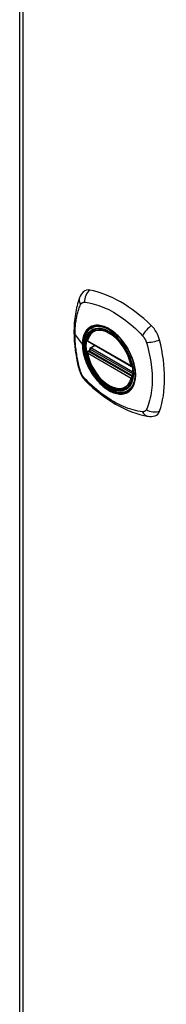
# Model space of a CAD drawing. Header units: inches. Extents: x 338.7 to 398.8, y 127.2 to 187.7.
# Tile 6 of 13: x 338.7 to 340.1, y 167.6 to 176.9. Entities that reach past the tile are written whole.
import ezdxf

# ---------------------------------------------------------------- set-up
doc = ezdxf.new("R2010")
doc.units = ezdxf.units.IN
doc.header["$MEASUREMENT"] = 0
doc.layers.add('Visible Edges(ANSI)', color=7, linetype='Continuous', lineweight=25)
doc.layers.add('Visible Tangent Edges(ANSI)', color=7, linetype='Continuous', lineweight=25)

msp = doc.modelspace()

# ---------------------------------------------------------------- linework, layer by layer
at = {"layer": 'Visible Edges(ANSI)'}
for p, q in [((338.7225, 187.2932), (338.7225, 161.3606)), ((339.4235, 173.9557), (339.434, 173.9617)), ((339.3668, 173.8514), (339.7807, 173.6131)), ((339.3917, 173.7897), (339.4328, 173.8134)), ((339.3668, 173.7558), (339.3806, 173.7638)), ((339.3863, 173.7754), (339.3859, 173.7779)), ((339.7358, 173.4132), (339.7464, 173.4193))]:
    msp.add_line(p, q, dxfattribs=at)
at = {"layer": 'Visible Edges(ANSI)', "flags": 128}
for points in [[(339.2895, 174.2647), (339.2818, 174.2434), (339.2754, 174.2237), (339.27, 174.205), (339.2653, 174.1866), (339.261, 174.1679), (339.2568, 174.1485), (339.2495, 174.1085), (339.2439, 174.0678), (339.2399, 174.0262), (339.2375, 173.9839), (339.2367, 173.941), (339.2375, 173.8974), (339.2398, 173.8533), (339.2437, 173.8088), (339.2491, 173.7638), (339.256, 173.7184), (339.2644, 173.6728), (339.2742, 173.6269), (339.2797, 173.6039), (339.2826, 173.5921), (339.2863, 173.5783)], [(339.3277, 174.3211), (339.3146, 174.3076), (339.304, 174.2933), (339.2957, 174.2788), (339.2895, 174.2647)], [(339.3612, 173.8644), (339.3654, 173.8793), (339.3706, 173.8934), (339.3769, 173.9066), (339.3843, 173.9187), (339.3926, 173.9298), (339.402, 173.9397), (339.4123, 173.9483), (339.4235, 173.9557)], [(339.6775, 173.8742), (339.6958, 173.8521), (339.7132, 173.829), (339.7296, 173.8047), (339.7449, 173.7796), (339.759, 173.7538), (339.7717, 173.7274), (339.783, 173.7007), (339.7928, 173.6738)], [(339.7358, 173.4132), (339.7243, 173.4074), (339.7122, 173.403), (339.6995, 173.3999), (339.6863, 173.398), (339.6727, 173.3976), (339.6587, 173.3984), (339.6445, 173.4005), (339.6301, 173.4039), (339.6155, 173.4085), (339.6009, 173.4143), (339.5862, 173.4212), (339.5715, 173.4293), (339.5569, 173.4384), (339.5424, 173.4486), (339.5281, 173.4598), (339.514, 173.4719), (339.5002, 173.485), (339.4867, 173.4988), (339.4736, 173.5135), (339.461, 173.5288), (339.4489, 173.5448), (339.4373, 173.5614), (339.4264, 173.5785), (339.416, 173.5961), (339.4064, 173.614), (339.3975, 173.6322), (339.3893, 173.6506), (339.3819, 173.6692), (339.3754, 173.6879), (339.3697, 173.7065), (339.365, 173.725), (339.3611, 173.7434)], [(339.3806, 173.7638), (339.3832, 173.7658), (339.3853, 173.7689), (339.3863, 173.7724), (339.3863, 173.7754)], [(339.2863, 173.5783), (339.2907, 173.5647), (339.2958, 173.5516), (339.3017, 173.539), (339.3083, 173.5268), (339.3156, 173.5149), (339.3236, 173.5035), (339.3324, 173.4925), (339.342, 173.482)], [(339.342, 173.482), (339.3518, 173.472), (339.3611, 173.4628), (339.3786, 173.4463), (339.4128, 173.4158), (339.4481, 173.3858), (339.4839, 173.3572), (339.5201, 173.33), (339.5568, 173.3045), (339.5937, 173.2805), (339.631, 173.2581), (339.6686, 173.2374), (339.7064, 173.2184), (339.7443, 173.2012), (339.7824, 173.1858), (339.8207, 173.1722), (339.8589, 173.1605), (339.897, 173.1508), (339.9161, 173.1466), (339.9264, 173.1446), (339.9375, 173.1427)], [(339.9375, 173.1427), (339.9527, 173.1411), (339.9692, 173.141), (339.9867, 173.143), (340.0048, 173.1475)]]:
    msp.add_lwpolyline(points, dxfattribs=at)
at = {"layer": 'Visible Edges(ANSI)'}
for centre, start, end in [((339.3727, 173.8617), 166.57891, 240.06401), ((339.3976, 173.7795), 119.93599, 187.8207), ((339.3727, 173.7456), 119.93599, 190.60196), ((339.7866, 173.6233), 240.06401, 282.66765)]:
    msp.add_arc(centre, 0.0118, start, end, dxfattribs=at)
for centre, major_axis, start_param, end_param in [((339.4265, 174.1752), (-0.0884, 0.1535), 5.827357, 6.408431), ((339.6773, 173.1774), (-0.6385, 1.1088), 5.172085, 5.827357), ((339.5726, 173.6804), (0.1572, -0.2729), 2.362013, 7.062765), ((339.9282, 173.8863), (0.0884, -0.1535), 1.114968, 2.030492), ((339.1901, 174.0212), (-0.6385, 1.1088), 3.601288, 4.256561), ((339.9282, 173.3062), (0.0884, -0.1535), 6.157956, 6.742881)]:
    msp.add_ellipse(centre, major_axis=major_axis, ratio=0.578093, start_param=start_param, end_param=end_param, dxfattribs=at)
msp.add_ellipse((339.5691, 173.6784), major_axis=(0.1596, -0.2772), ratio=0.578093, dxfattribs=at)
at = {"layer": 'Visible Tangent Edges(ANSI)'}
for p, q in [((338.7515, 187.2529), (338.7515, 161.3203)), ((339.2467, 173.9134), (339.3157, 173.8231)), ((339.7783, 173.6185), (339.3643, 173.8569)), ((339.3976, 173.7891), (339.4363, 173.8114)), ((339.795, 173.5603), (339.3976, 173.7891)), ((339.3643, 173.7408), (339.7783, 173.5024)), ((339.3727, 173.7552), (339.384, 173.7618)), ((339.7866, 173.5169), (339.3727, 173.7552)), ((339.384, 173.7618), (339.794, 173.5257)), ((339.7951, 173.5426), (339.3923, 173.7746)), ((339.7935, 173.5209), (339.7866, 173.5169))]:
    msp.add_line(p, q, dxfattribs=at)
at = {"layer": 'Visible Tangent Edges(ANSI)', "flags": 128}
for points in [[(339.2467, 173.9134), (339.2468, 173.9269), (339.2471, 173.9402), (339.2475, 173.9534), (339.2482, 173.9665), (339.249, 173.9794), (339.25, 173.9922), (339.2512, 174.0049), (339.2526, 174.0174), (339.2541, 174.0298), (339.2559, 174.0421), (339.2578, 174.0542), (339.2599, 174.0661), (339.2622, 174.0779), (339.2646, 174.0896), (339.2672, 174.1011), (339.27, 174.1125), (339.273, 174.1237), (339.2761, 174.1348), (339.2794, 174.1457), (339.2828, 174.1564), (339.2864, 174.167), (339.2902, 174.1775), (339.2941, 174.1878), (339.2998, 174.1993)], [(339.2998, 174.1993), (339.3008, 174.201), (339.3018, 174.2026), (339.3029, 174.2042), (339.304, 174.2058), (339.3052, 174.2072), (339.3064, 174.2086), (339.3077, 174.2099), (339.3091, 174.2112), (339.3104, 174.2123), (339.3119, 174.2134), (339.3133, 174.2144), (339.3149, 174.2153), (339.3164, 174.2162), (339.318, 174.217), (339.3197, 174.2177), (339.3214, 174.2183), (339.3231, 174.2188), (339.3248, 174.2193), (339.3266, 174.2197), (339.3285, 174.22), (339.3303, 174.2202), (339.3322, 174.2203), (339.3341, 174.2204), (339.3361, 174.2203)], [(339.3361, 174.2203), (339.36, 174.218), (339.382, 174.214), (339.4043, 174.2091), (339.4268, 174.2034), (339.4496, 174.1969), (339.4725, 174.1894), (339.4956, 174.181), (339.5188, 174.1717), (339.542, 174.1615), (339.5653, 174.1504), (339.5887, 174.1383), (339.6121, 174.1253), (339.6354, 174.1114), (339.6587, 174.0966), (339.6819, 174.0809), (339.705, 174.0645), (339.7279, 174.0472), (339.7507, 174.0291), (339.7733, 174.0104), (339.7958, 173.9909), (339.8181, 173.9708), (339.8402, 173.9501), (339.862, 173.9289), (339.8856, 173.9039)], [(339.3736, 173.9755), (339.3691, 173.9716), (339.3647, 173.9674), (339.3604, 173.963), (339.3564, 173.9584), (339.3525, 173.9535), (339.3488, 173.9484), (339.3453, 173.9431), (339.342, 173.9375), (339.3388, 173.9318), (339.3359, 173.9258), (339.3332, 173.9197), (339.3306, 173.9133), (339.3282, 173.9067), (339.3261, 173.9), (339.3241, 173.893), (339.3224, 173.8859), (339.3208, 173.8786), (339.3194, 173.8711), (339.3183, 173.8634), (339.3174, 173.8556), (339.3166, 173.8477), (339.3161, 173.8396), (339.3158, 173.8314), (339.3157, 173.8231)], [(339.3195, 173.8214), (339.3204, 173.8451), (339.323, 173.8677), (339.3274, 173.889), (339.3334, 173.9087), (339.3412, 173.9267), (339.3505, 173.9431), (339.3614, 173.9575), (339.3738, 173.97), (339.3876, 173.9804), (339.4026, 173.9886), (339.4188, 173.9945), (339.4361, 173.9982), (339.4544, 173.9997), (339.4735, 173.9989), (339.4933, 173.9958), (339.5135, 173.9905), (339.5342, 173.9829), (339.5552, 173.9732), (339.5762, 173.9613), (339.5972, 173.9475), (339.6179, 173.9318), (339.6382, 173.9143), (339.658, 173.895), (339.6773, 173.8743)], [(339.4069, 173.9948), (339.4054, 173.9942), (339.4039, 173.9936), (339.4024, 173.993), (339.4009, 173.9923), (339.3994, 173.9916), (339.398, 173.991), (339.3965, 173.9903), (339.3951, 173.9895), (339.3937, 173.9888), (339.3923, 173.988), (339.3909, 173.9873), (339.3895, 173.9865), (339.3881, 173.9856), (339.3867, 173.9848), (339.3854, 173.984), (339.384, 173.9831), (339.3827, 173.9822), (339.3813, 173.9813), (339.38, 173.9804), (339.3787, 173.9794), (339.3774, 173.9785), (339.3761, 173.9775), (339.3749, 173.9765), (339.3736, 173.9755)], [(339.7287, 173.8095), (339.7173, 173.8264), (339.7054, 173.8428), (339.693, 173.8588), (339.6802, 173.8741), (339.667, 173.8888), (339.6535, 173.9028), (339.6397, 173.9161), (339.6257, 173.9285), (339.6115, 173.9401), (339.5972, 173.9508), (339.5827, 173.9606), (339.5681, 173.9695), (339.5535, 173.9774), (339.5389, 173.9843), (339.5245, 173.9902), (339.5102, 173.995), (339.4961, 173.9987), (339.4823, 174.0014), (339.4687, 174.003), (339.4555, 174.0035), (339.4426, 174.0029), (339.4302, 174.0013), (339.4183, 173.9986), (339.4069, 173.9948)], [(339.2998, 173.5639), (339.2941, 173.5821), (339.2902, 173.597), (339.2864, 173.6118), (339.2828, 173.6267), (339.2794, 173.6415), (339.2761, 173.6563), (339.273, 173.6711), (339.27, 173.6859), (339.2672, 173.7006), (339.2646, 173.7153), (339.2622, 173.7299), (339.2599, 173.7445), (339.2578, 173.759), (339.2559, 173.7735), (339.2541, 173.7879), (339.2526, 173.8022), (339.2512, 173.8164), (339.25, 173.8305), (339.249, 173.8446), (339.2482, 173.8585), (339.2475, 173.8724), (339.2471, 173.8862), (339.2468, 173.8998), (339.2467, 173.9134)], [(339.8856, 173.9039), (339.8876, 173.9016), (339.8896, 173.8994), (339.8915, 173.897), (339.8934, 173.8947), (339.8952, 173.8923), (339.897, 173.8898), (339.8988, 173.8873), (339.9006, 173.8848), (339.9022, 173.8823), (339.9039, 173.8797), (339.9055, 173.8771), (339.9071, 173.8744), (339.9086, 173.8717), (339.9101, 173.869), (339.9115, 173.8663), (339.9129, 173.8635), (339.9142, 173.8607), (339.9154, 173.858), (339.9167, 173.8552), (339.9178, 173.8523), (339.9189, 173.8495), (339.92, 173.8467), (339.921, 173.8438), (339.9219, 173.841)], [(339.3157, 173.8231), (339.3158, 173.8146), (339.3161, 173.8061), (339.3166, 173.7974), (339.3174, 173.7885), (339.3183, 173.7796), (339.3195, 173.7706), (339.3208, 173.7616), (339.3224, 173.7524), (339.3241, 173.7432), (339.3261, 173.734), (339.3283, 173.7247), (339.3306, 173.7154), (339.3332, 173.7061), (339.3359, 173.6967), (339.3389, 173.6873), (339.342, 173.6779), (339.3453, 173.6685), (339.3489, 173.6591), (339.3526, 173.6497), (339.3564, 173.6404), (339.3605, 173.631), (339.3647, 173.6218), (339.3691, 173.6126), (339.3736, 173.6034)], [(339.7928, 173.6738), (339.8064, 173.6258), (339.8147, 173.579), (339.8175, 173.5345), (339.8147, 173.4931), (339.8064, 173.4559), (339.7927, 173.4236), (339.774, 173.3969), (339.7509, 173.3767), (339.7237, 173.3632), (339.693, 173.3568), (339.6595, 173.3575), (339.6239, 173.3654), (339.5871, 173.3802), (339.5497, 173.4018), (339.5128, 173.4294), (339.4773, 173.4626), (339.4436, 173.5006), (339.4128, 173.5425), (339.3856, 173.5873), (339.3625, 173.6343), (339.344, 173.6823), (339.3305, 173.7302), (339.3223, 173.7769), (339.3195, 173.8214)], [(339.762, 173.7518), (339.7607, 173.7543), (339.7594, 173.7568), (339.7581, 173.7592), (339.7568, 173.7617), (339.7555, 173.7641), (339.7542, 173.7665), (339.7529, 173.769), (339.7515, 173.7714), (339.7502, 173.7738), (339.7488, 173.7763), (339.7475, 173.7787), (339.7461, 173.7811), (339.7447, 173.7835), (339.7433, 173.7859), (339.7419, 173.7883), (339.7404, 173.7906), (339.739, 173.793), (339.7376, 173.7954), (339.7361, 173.7977), (339.7347, 173.8001), (339.7332, 173.8025), (339.7317, 173.8048), (339.7302, 173.8071), (339.7287, 173.8095)], [(339.9219, 173.841), (339.9318, 173.808), (339.9393, 173.7784), (339.9462, 173.7489), (339.9525, 173.7195), (339.9581, 173.6903), (339.9631, 173.6613), (339.9673, 173.6325), (339.9709, 173.6039), (339.9736, 173.5756), (339.9756, 173.5477), (339.9768, 173.5201), (339.9772, 173.4929), (339.9768, 173.4661), (339.9756, 173.4397), (339.9737, 173.4139), (339.9709, 173.3886), (339.9674, 173.3638), (339.9631, 173.3396), (339.9582, 173.3159), (339.9525, 173.2929), (339.9462, 173.2704), (339.9393, 173.2486), (339.9318, 173.2275), (339.9219, 173.2056)], [(339.3805, 173.7637), (339.3804, 173.7636), (339.3804, 173.7636), (339.3804, 173.7635), (339.3804, 173.7635), (339.3804, 173.7635), (339.3804, 173.7634), (339.3805, 173.7634), (339.3805, 173.7633), (339.3806, 173.7633), (339.3806, 173.7632), (339.3807, 173.7632), (339.3808, 173.7631), (339.3809, 173.7631), (339.381, 173.763), (339.3811, 173.763), (339.3812, 173.7629), (339.3814, 173.7629), (339.3815, 173.7628), (339.3817, 173.7628), (339.3818, 173.7627), (339.382, 173.7626), (339.3822, 173.7626), (339.3824, 173.7625), (339.3825, 173.7624)], [(339.3806, 173.7638), (339.3806, 173.7638), (339.3806, 173.7638), (339.3806, 173.7638), (339.3806, 173.7638), (339.3806, 173.7638), (339.3806, 173.7638), (339.3806, 173.7638), (339.3806, 173.7638), (339.3806, 173.7638), (339.3806, 173.7637), (339.3806, 173.7637), (339.3805, 173.7637), (339.3805, 173.7637), (339.3805, 173.7637), (339.3805, 173.7637), (339.3805, 173.7637), (339.3805, 173.7637), (339.3805, 173.7637), (339.3805, 173.7637), (339.3805, 173.7637), (339.3805, 173.7637), (339.3805, 173.7637), (339.3805, 173.7637), (339.3805, 173.7637)], [(339.3825, 173.7624), (339.3826, 173.7624), (339.3827, 173.7624), (339.3827, 173.7624), (339.3828, 173.7624), (339.3829, 173.7623), (339.3829, 173.7623), (339.383, 173.7623), (339.383, 173.7623), (339.3831, 173.7622), (339.3832, 173.7622), (339.3832, 173.7622), (339.3833, 173.7622), (339.3834, 173.7621), (339.3834, 173.7621), (339.3835, 173.7621), (339.3835, 173.762), (339.3836, 173.762), (339.3837, 173.762), (339.3837, 173.762), (339.3838, 173.7619), (339.3839, 173.7619), (339.3839, 173.7619), (339.384, 173.7618), (339.384, 173.7618)], [(339.3863, 173.7768), (339.3863, 173.7768), (339.3863, 173.7767), (339.3863, 173.7767), (339.3863, 173.7766), (339.3863, 173.7765), (339.3862, 173.7765), (339.3862, 173.7764), (339.3862, 173.7764), (339.3862, 173.7763), (339.3862, 173.7763), (339.3862, 173.7762), (339.3862, 173.7762), (339.3862, 173.7761), (339.3862, 173.776), (339.3862, 173.776), (339.3862, 173.7759), (339.3862, 173.7758), (339.3862, 173.7758), (339.3862, 173.7757), (339.3862, 173.7756), (339.3862, 173.7756), (339.3863, 173.7755), (339.3863, 173.7754), (339.3863, 173.7754)], [(339.3894, 173.7761), (339.3892, 173.7762), (339.389, 173.7763), (339.3888, 173.7763), (339.3886, 173.7764), (339.3884, 173.7764), (339.3883, 173.7765), (339.3881, 173.7765), (339.388, 173.7766), (339.3878, 173.7766), (339.3877, 173.7767), (339.3875, 173.7767), (339.3874, 173.7767), (339.3873, 173.7767), (339.3871, 173.7768), (339.387, 173.7768), (339.3869, 173.7768), (339.3868, 173.7768), (339.3867, 173.7768), (339.3866, 173.7768), (339.3866, 173.7768), (339.3865, 173.7768), (339.3864, 173.7768), (339.3864, 173.7768), (339.3863, 173.7768)], [(339.3923, 173.7746), (339.3922, 173.7747), (339.392, 173.7748), (339.3919, 173.7748), (339.3918, 173.7749), (339.3917, 173.775), (339.3915, 173.775), (339.3914, 173.7751), (339.3913, 173.7752), (339.3912, 173.7752), (339.3911, 173.7753), (339.3909, 173.7754), (339.3908, 173.7754), (339.3907, 173.7755), (339.3906, 173.7756), (339.3904, 173.7756), (339.3903, 173.7757), (339.3902, 173.7757), (339.3901, 173.7758), (339.39, 173.7759), (339.3898, 173.7759), (339.3897, 173.776), (339.3896, 173.776), (339.3895, 173.7761), (339.3894, 173.7761)], [(339.762, 173.3798), (339.7709, 173.3878), (339.7792, 173.3969), (339.7869, 173.4069), (339.7938, 173.4178), (339.7999, 173.4295), (339.8053, 173.4421), (339.8099, 173.4555), (339.8137, 173.4696), (339.8166, 173.4844), (339.8187, 173.4999), (339.82, 173.5159), (339.8204, 173.5326), (339.82, 173.5497), (339.8187, 173.5671), (339.8166, 173.5849), (339.8136, 173.6031), (339.8098, 173.6215), (339.8052, 173.6402), (339.7998, 173.6589), (339.7937, 173.6777), (339.7868, 173.6964), (339.7792, 173.715), (339.7709, 173.7335), (339.762, 173.7518)], [(339.3736, 173.6034), (339.3749, 173.6009), (339.3761, 173.5985), (339.3774, 173.596), (339.3787, 173.5935), (339.38, 173.5911), (339.3813, 173.5887), (339.3827, 173.5862), (339.384, 173.5838), (339.3853, 173.5814), (339.3867, 173.5789), (339.3881, 173.5765), (339.3895, 173.5741), (339.3909, 173.5717), (339.3923, 173.5693), (339.3937, 173.5669), (339.3951, 173.5645), (339.3965, 173.5622), (339.398, 173.5598), (339.3994, 173.5574), (339.4009, 173.5551), (339.4024, 173.5528), (339.4039, 173.5504), (339.4054, 173.5481), (339.4069, 173.5458)], [(339.3149, 173.5307), (339.3141, 173.532), (339.3134, 173.5333), (339.3126, 173.5347), (339.3119, 173.536), (339.3112, 173.5374), (339.3105, 173.5388), (339.3098, 173.5401), (339.3091, 173.5415), (339.3084, 173.5429), (339.3078, 173.5443), (339.3071, 173.5456), (339.3065, 173.547), (339.3058, 173.5484), (339.3052, 173.5498), (339.3046, 173.5512), (339.304, 173.5526), (339.3035, 173.554), (339.3029, 173.5554), (339.3023, 173.5568), (339.3018, 173.5582), (339.3013, 173.5596), (339.3008, 173.5611), (339.3003, 173.5625), (339.2998, 173.5639)], [(339.3361, 173.501), (339.3351, 173.5021), (339.3342, 173.5032), (339.3332, 173.5044), (339.3322, 173.5055), (339.3313, 173.5067), (339.3304, 173.5079), (339.3294, 173.5091), (339.3285, 173.5102), (339.3276, 173.5115), (339.3267, 173.5127), (339.3258, 173.5139), (339.3249, 173.5151), (339.324, 173.5164), (339.3231, 173.5177), (339.3223, 173.5189), (339.3214, 173.5202), (339.3205, 173.5215), (339.3197, 173.5228), (339.3189, 173.5241), (339.3181, 173.5254), (339.3172, 173.5267), (339.3164, 173.528), (339.3157, 173.5293), (339.3149, 173.5307)], [(339.4069, 173.5458), (339.4183, 173.5289), (339.4303, 173.5125), (339.4427, 173.4966), (339.4556, 173.4812), (339.4689, 173.4665), (339.4824, 173.4526), (339.4963, 173.4394), (339.5103, 173.427), (339.5245, 173.4154), (339.5389, 173.4047), (339.5535, 173.3949), (339.5681, 173.386), (339.5827, 173.3781), (339.5972, 173.3712), (339.6116, 173.3653), (339.6259, 173.3605), (339.6399, 173.3567), (339.6537, 173.354), (339.6672, 173.3524), (339.6804, 173.3518), (339.6931, 173.3524), (339.7055, 173.354), (339.7173, 173.3567), (339.7287, 173.3604)], [(339.8856, 173.1845), (339.862, 173.187), (339.8402, 173.1911), (339.8181, 173.196), (339.7958, 173.2018), (339.7733, 173.2085), (339.7507, 173.2161), (339.7279, 173.2246), (339.705, 173.234), (339.6819, 173.2443), (339.6587, 173.2555), (339.6354, 173.2676), (339.6121, 173.2806), (339.5887, 173.2945), (339.5653, 173.3093), (339.542, 173.3248), (339.5188, 173.3412), (339.4956, 173.3584), (339.4725, 173.3763), (339.4496, 173.3949), (339.4268, 173.4143), (339.4043, 173.4343), (339.382, 173.4549), (339.36, 173.4761), (339.3361, 173.501)], [(339.7287, 173.3604), (339.7302, 173.361), (339.7317, 173.3616), (339.7332, 173.3623), (339.7346, 173.3629), (339.7361, 173.3636), (339.7376, 173.3643), (339.739, 173.365), (339.7404, 173.3657), (339.7419, 173.3664), (339.7433, 173.3672), (339.7447, 173.368), (339.7461, 173.3688), (339.7475, 173.3696), (339.7488, 173.3704), (339.7502, 173.3713), (339.7515, 173.3721), (339.7529, 173.373), (339.7542, 173.3739), (339.7555, 173.3749), (339.7568, 173.3758), (339.7581, 173.3768), (339.7594, 173.3777), (339.7607, 173.3787), (339.762, 173.3798)], [(339.9219, 173.2056), (339.921, 173.2039), (339.92, 173.2022), (339.919, 173.2007), (339.9179, 173.1992), (339.9167, 173.1977), (339.9155, 173.1964), (339.9142, 173.195), (339.9129, 173.1938), (339.9115, 173.1927), (339.9101, 173.1916), (339.9086, 173.1906), (339.9071, 173.1896), (339.9055, 173.1888), (339.9039, 173.188), (339.9023, 173.1873), (339.9006, 173.1867), (339.8988, 173.1861), (339.8971, 173.1857), (339.8952, 173.1853), (339.8934, 173.185), (339.8915, 173.1847), (339.8896, 173.1846), (339.8876, 173.1845), (339.8856, 173.1845)]]:
    msp.add_lwpolyline(points, dxfattribs=at)
at = {"layer": 'Visible Tangent Edges(ANSI)'}
for centre, major_axis, ratio, start_param, end_param in [((339.3999, 174.2227), (-0.1104, 0.042), 0.703309, 0, 0.764267), ((339.4268, 174.2383), (0.0263, 0.1151), 0.753973, 0.758368, 1.895638), ((339.5716, 173.6798), (-0.1728, 0.3002), 0.578093, 5.049679, 10.658285), ((339.5713, 173.6796), (-0.1503, 0.261), 0.578093, 4.16689, 6.832552), ((339.9561, 173.9335), (0.0787, 0.0881), 0.342407, 1.057534, 2.194805), ((339.5796, 173.6844), (-0.1562, 0.2712), 0.578093, 6.165882, 6.283185), ((339.3202, 173.8242), (0.00492, 0), 0.575862, 3.5561, 4.570492), ((339.3727, 173.8617), (-0.0115, 0.0027), 0.695905, 0, 0.935665), ((339.3727, 173.8617), (-0.0059, -0.0102), 0.578093, 5.495853, 6.283185), ((339.3976, 173.7795), (-0.0059, -0.0102), 0.578093, 3.925057, 5.349392), ((339.3976, 173.7795), (-0.0059, 0.0102), 0.578093, 5.499721, 6.283185), ((339.9829, 173.8869), (-0.1156, -0.0242), 0.339589, 0.945739, 2.083009), ((339.3727, 173.7456), (-0.0116, -0.0022), 0.423362, 0, 0.692028), ((339.3727, 173.7456), (-0.0059, -0.0102), 0.578093, 3.925057, 5.495853), ((339.5713, 173.6796), (0.1503, -0.261), 0.578093, 4.16689, 6.832552), ((339.3727, 173.7456), (-0.0059, 0.0102), 0.578093, 5.499721, 6.283185), ((339.375, 173.7741), (0.0019, -0.0117), 0.983789, 0.322582, 1.638537), ((339.3811, 173.7728), (0.0039, 0.0112), 0.654364, 3.80656, 5.233141), ((339.384, 173.7714), (0.0059, 0.0102), 0.578093, 3.925057, 5.333981), ((339.3976, 173.7795), (-0.0117, -0.0016), 0.469248, 0, 0.204023), ((339.7866, 173.6233), (-0.0059, -0.0102), 0.578093, 5.495853, 6.283185), ((339.7866, 173.6233), (-0.0116, -0.0022), 0.423362, 0.692028, 1.60444), ((339.3999, 173.6107), (-0.1136, -0.0324), 0.388839, 0, 0.392668), ((339.7866, 173.5072), (0.0059, 0.0102), 0.578093, 0.783464, 2.354261), ((339.7866, 173.5072), (0.0115, -0.0027), 0.695905, 4.077257, 5.159885), ((339.7866, 173.5072), (0.0059, -0.0102), 0.578093, 1.626874, 2.358128), ((339.4268, 173.5642), (-0.0848, -0.0822), 0.391657, 5.889683, 6.283185), ((339.5796, 173.6844), (0.1562, -0.2712), 0.578093, 0, 0.117303), ((339.9561, 173.2594), (-0.0186, -0.1166), 0.704723, 5.515471, 6.283185), ((339.9829, 173.2749), (-0.113, 0.0345), 0.752559, 1.242442, 2.379712)]:
    msp.add_ellipse(centre, major_axis=major_axis, ratio=ratio, start_param=start_param, end_param=end_param, dxfattribs=at)
for centre, major_axis in [((339.5722, 173.6801), (-0.1708, 0.2966)), ((339.5692, 173.6784), (0.1624, -0.282)), ((339.5691, 173.6784), (-0.1618, 0.2809))]:
    msp.add_ellipse(centre, major_axis=major_axis, ratio=0.578093, dxfattribs=at)

doc.saveas('drawing.dxf')
